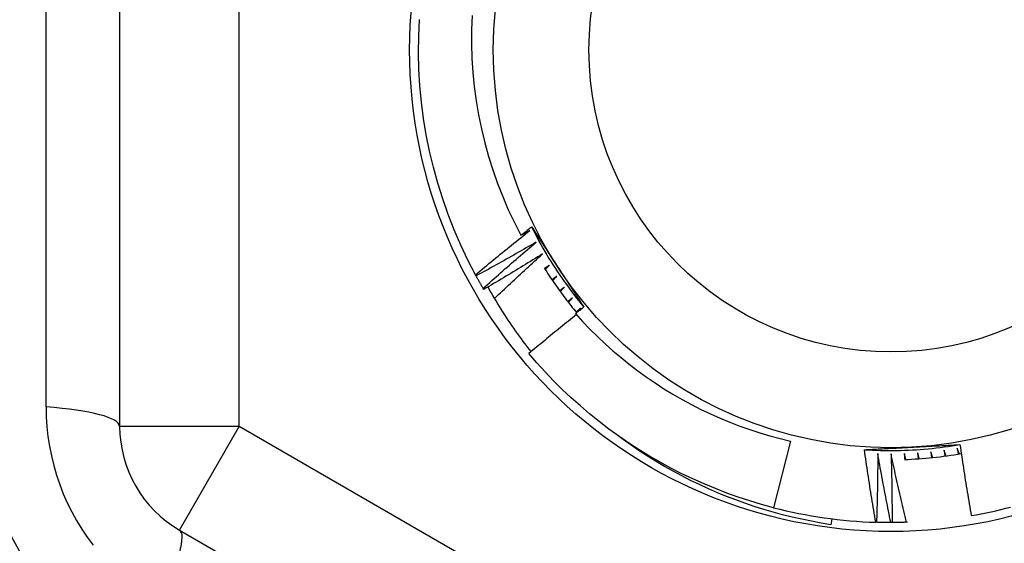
# Model space of a CAD drawing. Header units: inches. Extents: x 32 to 80, y 15.9 to 42.2.
# Tile 53 of 59: x 73.874 to 74.198, y 38.405 to 38.577. Entities that reach past the tile are written whole.
import ezdxf

# ---------------------------------------------------------------- set-up
doc = ezdxf.new("R2010")
doc.units = ezdxf.units.IN
doc.header["$MEASUREMENT"] = 0
doc.layers.add('Visible Edges(ANSI)', color=7, linetype='Continuous', lineweight=25)
doc.layers.add('Visible Tangent Edges(ANSI)', color=7, linetype='Continuous', lineweight=25)

msp = doc.modelspace()

# ---------------------------------------------------------------- linework, layer by layer
at = {"layer": 'Visible Edges(ANSI)'}
for p, q in [((73.90694786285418, 38.69126040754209), (73.90694786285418, 38.44349985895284)), ((74.02430994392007, 38.49300801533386), (74.02411260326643, 38.4933715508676)), ((74.02683177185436, 38.48855317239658), (74.02662258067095, 38.48891001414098)), ((74.05779407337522, 38.48119012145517), (74.05873427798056, 38.48237429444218)), ((74.12783555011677, 38.43866153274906), (74.12221065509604, 38.41675400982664)), ((74.14139408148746, 38.41309457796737), (74.14114983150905, 38.41116112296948)), ((74.15615265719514, 38.41194033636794), (74.15591787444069, 38.41194766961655)), ((74.16127126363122, 38.411868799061), (74.16085762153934, 38.41186832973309)), ((74.16630240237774, 38.41196271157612), (74.1659760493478, 38.4119516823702)), ((73.92663290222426, 38.40940437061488), (74.14119983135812, 38.28552409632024))]:
    msp.add_line(p, q, dxfattribs=at)
at = {"layer": 'Visible Edges(ANSI)', "flags": 128}
for points in [[(74.02411260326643, 38.4933715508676), (74.02160689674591, 38.49820231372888), (74.01927175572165, 38.50311779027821), (74.01711001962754, 38.50811196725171), (74.01512435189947, 38.51317871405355), (74.01331716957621, 38.5183118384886), (74.01169070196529, 38.52350504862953), (74.01024693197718, 38.52875198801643), (74.00898761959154, 38.53404622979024), (74.00791432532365, 38.53938128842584), (74.0070283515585, 38.544750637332), (74.00633077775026, 38.55014769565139), (74.00582247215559, 38.55556585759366), (74.00550405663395, 38.56099848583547), (74.00537590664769, 38.56643892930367), (74.00543818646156, 38.57188052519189), (74.00569083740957, 38.5773166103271)], [(74.02296533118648, 38.5786713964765), (74.02279463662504, 38.57399297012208), (74.0227825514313, 38.56930983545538), (74.02292945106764, 38.56462600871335), (74.02323576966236, 38.55994550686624), (74.02370187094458, 38.55527234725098), (74.02432777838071, 38.55061330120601), (74.02511149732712, 38.54598404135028), (74.02605167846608, 38.5413898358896), (74.02714716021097, 38.53683463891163), (74.02839675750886, 38.53232239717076), (74.02979929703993, 38.52785706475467), (74.03135359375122, 38.52344259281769), (74.03305846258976, 38.51908293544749), (74.03491273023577, 38.51478204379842), (74.03691521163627, 38.51054386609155), (74.03906474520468, 38.50637235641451)], [(74.02411260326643, 38.4933715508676), (74.02484953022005, 38.49398952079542), (74.02558724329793, 38.49460659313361), (74.02632576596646, 38.49522275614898), (74.02706508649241, 38.49583802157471), (74.02780520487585, 38.49645237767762), (74.02854612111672, 38.4970658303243), (74.02928782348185, 38.49767837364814), (74.03003033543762, 38.49829000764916), (74.03077363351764, 38.49890073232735), (74.03151772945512, 38.49951054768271), (74.03226262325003, 38.50011945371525), (74.0330083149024, 38.50072744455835), (74.03375479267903, 38.50133452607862), (74.03450208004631, 38.50194071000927), (74.03525016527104, 38.50254598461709), (74.0359990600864, 38.50315035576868), (74.03674876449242, 38.50375381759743), (74.0374992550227, 38.50435637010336), (74.0382505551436, 38.50495801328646), (74.03900265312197, 38.50555874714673), (74.0397555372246, 38.50615856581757), (74.04050923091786, 38.50675747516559), (74.04126371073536, 38.50735546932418), (74.04201898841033, 38.50795254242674)], [(74.03906474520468, 38.50637235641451), (74.03921139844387, 38.50648836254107), (74.03935807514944, 38.50660432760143), (74.03950478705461, 38.5067202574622), (74.03965153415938, 38.50683615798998), (74.03979830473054, 38.50695201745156), (74.0399450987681, 38.50706784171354), (74.04009192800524, 38.50718362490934), (74.04023878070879, 38.50729937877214), (74.04038566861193, 38.50741509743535), (74.04053257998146, 38.50753078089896), (74.04067952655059, 38.50764642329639), (74.0408264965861, 38.50776203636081), (74.04097350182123, 38.50787760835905), (74.04112053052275, 38.50799314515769), (74.04126758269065, 38.50810865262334), (74.04141467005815, 38.50822411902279), (74.04156179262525, 38.50833955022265), (74.04170893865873, 38.50845494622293), (74.04185610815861, 38.5085703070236), (74.0420033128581, 38.50868562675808), (74.04215054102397, 38.50880091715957), (74.04229780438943, 38.50891617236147), (74.0424450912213, 38.50903138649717), (74.04259241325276, 38.50914657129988)], [(74.04201898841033, 38.50795254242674), (74.0418960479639, 38.50788643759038), (74.04177308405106, 38.50782035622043), (74.04165012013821, 38.50775429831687), (74.04152713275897, 38.5076882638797), (74.04140413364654, 38.50762225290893), (74.0412811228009, 38.50755625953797), (74.04115810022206, 38.50749029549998), (74.04103506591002, 38.5074243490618), (74.0409120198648, 38.50735843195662), (74.04078896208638, 38.50729253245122), (74.04066588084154, 38.50722665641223), (74.04054279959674, 38.50716080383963), (74.04041969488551, 38.50709497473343), (74.0402965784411, 38.50702916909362), (74.04017346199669, 38.50696338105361), (74.04005032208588, 38.50689762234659), (74.03992717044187, 38.50683188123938), (74.03980400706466, 38.50676616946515), (74.03968082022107, 38.50670047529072), (74.03955763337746, 38.50663480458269), (74.03943443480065, 38.50656916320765), (74.03931121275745, 38.50650353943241), (74.03918799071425, 38.50643793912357), (74.03906474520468, 38.50637235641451)], [(74.04259241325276, 38.50914657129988), (74.04294826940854, 38.50860149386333), (74.04330407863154, 38.50805631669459), (74.04365984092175, 38.50751102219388), (74.04401557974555, 38.5069656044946), (74.04437130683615, 38.50642005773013), (74.04472701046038, 38.5058743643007), (74.04508272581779, 38.50532853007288), (74.04543846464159, 38.50478254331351), (74.04579421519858, 38.50423639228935), (74.04615000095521, 38.50369007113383), (74.04650583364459, 38.50314356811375), (74.04686171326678, 38.5025968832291), (74.04721766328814, 38.50205000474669), (74.04757368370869, 38.50150292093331), (74.04792978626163, 38.50095563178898), (74.04828598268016, 38.50040812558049), (74.04864229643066, 38.49986039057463), (74.04899871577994, 38.49931242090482), (74.04935526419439, 38.49876421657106), (74.049711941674, 38.49821575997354), (74.05006877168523, 38.49766705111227), (74.050425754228, 38.49711807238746), (74.05078291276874, 38.49656882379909), (74.05114023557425, 38.49601929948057)], [(74.04259513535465, 38.5091480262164), (74.04318288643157, 38.50797120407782), (74.04378242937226, 38.50680032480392), (74.04439365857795, 38.50563549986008), (74.04501652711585, 38.50447682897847), (74.04565092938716, 38.50332442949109), (74.04629679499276, 38.50217839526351), (74.04695405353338, 38.50103883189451), (74.04762262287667, 38.49990585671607), (74.04830242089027, 38.49877956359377), (74.04899336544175, 38.49766006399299), (74.04969537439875, 38.49654746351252), (74.05040838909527, 38.49544186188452), (74.05113231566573, 38.49434337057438), (74.05186708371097, 38.49325208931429), (74.05261261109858, 38.49216813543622), (74.05336880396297, 38.49109160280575), (74.05413561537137, 38.49002260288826), (74.05491293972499, 38.48896123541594), (74.05570070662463, 38.48790761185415), (74.05649884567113, 38.48686183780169), (74.05730726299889, 38.48582401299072), (74.05812588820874, 38.48479424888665), (74.05895465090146, 38.48377265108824), (74.05979345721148, 38.48275931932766)], [(74.04403935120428, 38.50407246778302), (74.04322433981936, 38.50359963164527), (74.04240871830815, 38.50312781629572), (74.04159247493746, 38.50265702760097), (74.0407756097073, 38.50218725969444), (74.03995813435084, 38.50171852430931), (74.0391400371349, 38.50125080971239), (74.03832132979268, 38.50078412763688), (74.03750200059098, 38.50031847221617), (74.03668206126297, 38.49985383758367), (74.0358615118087, 38.49939024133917), (74.03504035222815, 38.49892766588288), (74.0342185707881, 38.498466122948), (74.03339619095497, 38.49800560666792), (74.03257320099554, 38.49754612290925), (74.03174960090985, 38.49708766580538), (74.03092539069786, 38.49663024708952), (74.0301005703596, 38.49617384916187), (74.02927515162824, 38.49571848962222), (74.0284491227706, 38.49526416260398), (74.02762249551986, 38.49481086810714), (74.02679525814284, 38.49435860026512), (74.02596742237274, 38.49390737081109), (74.02513897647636, 38.49345717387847), (74.02430994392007, 38.49300801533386)], [(74.02662258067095, 38.48891001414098), (74.0273387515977, 38.4895518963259), (74.02805575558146, 38.49019291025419), (74.02877359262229, 38.49083305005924), (74.02949226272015, 38.49147231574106), (74.03021176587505, 38.49211070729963), (74.03093210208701, 38.49274822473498), (74.03165327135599, 38.49338486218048), (74.03237526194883, 38.49402061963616), (74.03309808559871, 38.49465550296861), (74.03382174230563, 38.49528950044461), (74.0345462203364, 38.49592261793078), (74.035271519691, 38.49655485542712), (74.03599765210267, 38.49718620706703), (74.03672460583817, 38.4978166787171), (74.03745238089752, 38.49844625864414), (74.03818098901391, 38.49907495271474), (74.03891041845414, 38.49970276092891), (74.03964065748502, 38.50032968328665), (74.04037172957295, 38.50095570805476), (74.04110361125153, 38.50158084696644), (74.04183632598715, 38.50220509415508), (74.04256985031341, 38.5028284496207), (74.04330419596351, 38.50345090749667), (74.04403935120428, 38.50407246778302)], [(74.04618632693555, 38.50026099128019), (74.04538731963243, 38.49976158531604), (74.04458766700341, 38.4992631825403), (74.04378735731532, 38.49876578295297), (74.04298640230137, 38.49826938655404), (74.04218479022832, 38.49777399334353), (74.0413825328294, 38.49727960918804), (74.0405796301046, 38.49678623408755), (74.03977607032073, 38.49629386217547), (74.03897186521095, 38.4958024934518), (74.03816702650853, 38.49531213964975), (74.03736153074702, 38.4948227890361), (74.03655538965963, 38.49433444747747), (74.03574861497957, 38.49384711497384), (74.03494118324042, 38.49336079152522), (74.0341331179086, 38.49287547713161), (74.03332440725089, 38.49239117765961), (74.0325150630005, 38.49190788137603), (74.03170507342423, 38.49142560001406), (74.03089445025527, 38.49094433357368), (74.03008319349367, 38.49046407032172), (74.02927129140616, 38.48998482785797), (74.02845875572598, 38.48950659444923), (74.02764557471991, 38.48902937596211), (74.02683177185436, 38.48855317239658)], [(74.0303979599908, 38.48560497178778), (74.03104723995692, 38.48622417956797), (74.0316972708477, 38.4868426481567), (74.03234805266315, 38.48746037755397), (74.03299957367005, 38.48807737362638), (74.0336518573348, 38.48869362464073), (74.03430488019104, 38.48930914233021), (74.03495864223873, 38.48992392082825), (74.03561315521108, 38.49053795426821), (74.03626841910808, 38.49115124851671), (74.03692442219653, 38.49176379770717), (74.03758116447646, 38.49237560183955), (74.03823865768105, 38.49298666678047), (74.03889689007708, 38.49359698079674), (74.03955587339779, 38.49420654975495), (74.04021558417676, 38.49481537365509), (74.04087604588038, 38.49542344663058), (74.04153724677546, 38.49603076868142), (74.042199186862, 38.49663734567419), (74.04286186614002, 38.4972431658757), (74.04352528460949, 38.49784824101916), (74.04418943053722, 38.49845255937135), (74.0448543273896, 38.49905612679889), (74.04551996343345, 38.49965893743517), (74.04618632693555, 38.50026099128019)], [(74.0467378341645, 38.49559601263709), (74.047143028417, 38.49495569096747), (74.04755182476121, 38.49431766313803), (74.04796418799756, 38.49368193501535), (74.04838011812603, 38.49304853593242), (74.04879960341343, 38.49241748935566), (74.04922263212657, 38.49178880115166), (74.04964918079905, 38.49116250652), (74.05007924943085, 38.49053861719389), (74.05051280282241, 38.48991715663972), (74.0509498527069, 38.48929813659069), (74.05139037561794, 38.4886815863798), (74.05183435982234, 38.48806752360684), (74.05228178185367, 38.487455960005), (74.05273262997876, 38.4868469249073), (74.05318689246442, 38.48624043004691), (74.05364455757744, 38.48563649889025), (74.05410561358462, 38.48503514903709), (74.05457004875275, 38.48443640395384), (74.05503782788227, 38.48384026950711), (74.05550895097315, 38.48324678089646), (74.0559834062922, 38.48265594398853), (74.05646117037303, 38.4820677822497), (74.05694224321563, 38.48148231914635), (74.05742658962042, 38.48089956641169)], [(74.04845758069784, 38.49652224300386), (74.04839018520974, 38.4964769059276), (74.04832277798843, 38.49643157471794), (74.04825535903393, 38.49638625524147), (74.04818794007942, 38.49634093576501), (74.04812052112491, 38.49629562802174), (74.04805309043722, 38.49625032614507), (74.04798565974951, 38.4962050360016), (74.04791821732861, 38.49615974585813), (74.04785077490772, 38.49611446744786), (74.04778333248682, 38.49606919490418), (74.04771587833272, 38.4960239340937), (74.0476484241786, 38.49597867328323), (74.04758095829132, 38.49593342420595), (74.04751349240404, 38.49588818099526), (74.04744601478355, 38.49584294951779), (74.04737853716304, 38.4957977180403), (74.04731104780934, 38.49575249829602), (74.04724355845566, 38.49570728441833), (74.04717606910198, 38.49566208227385), (74.04710856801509, 38.49561688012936), (74.0470410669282, 38.49557168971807), (74.0469735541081, 38.49552650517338), (74.04690604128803, 38.49548132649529), (74.04683851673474, 38.4954361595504)], [(74.04702648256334, 38.49513905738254), (74.04708604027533, 38.49519676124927), (74.04714559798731, 38.49525445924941), (74.0472051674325, 38.49531215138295), (74.04726473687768, 38.49536983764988), (74.04732431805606, 38.49542751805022), (74.04738391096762, 38.49548519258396), (74.04744350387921, 38.4955428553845), (74.04750309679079, 38.49560051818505), (74.04756270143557, 38.49565817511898), (74.04762231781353, 38.49571582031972), (74.04768193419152, 38.49577346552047), (74.04774156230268, 38.49583109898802), (74.04780120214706, 38.49588873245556), (74.04786083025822, 38.49594635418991), (74.04792048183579, 38.49600397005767), (74.04798013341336, 38.49606158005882), (74.04803979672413, 38.49611918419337), (74.04809946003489, 38.49617678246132), (74.04815912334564, 38.49623437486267), (74.0482188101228, 38.49629196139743), (74.04827848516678, 38.49634954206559), (74.04833818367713, 38.49640711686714), (74.04839788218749, 38.4964646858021), (74.04845758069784, 38.49652224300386)], [(74.05114023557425, 38.49601929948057), (74.05150127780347, 38.49546407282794), (74.0518621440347, 38.49490910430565), (74.05222285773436, 38.49435439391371), (74.05258344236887, 38.49379992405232), (74.0529438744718, 38.49324570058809), (74.05330418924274, 38.49269170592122), (74.0536643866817, 38.49213794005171), (74.0540244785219, 38.49158439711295), (74.0543844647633, 38.49103107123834), (74.05474436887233, 38.49047795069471), (74.05510419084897, 38.48992503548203), (74.05546394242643, 38.48937231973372), (74.05582362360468, 38.48881978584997), (74.05618325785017, 38.48826744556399), (74.05654284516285, 38.48771527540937), (74.05690240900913, 38.48716328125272), (74.05726193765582, 38.48661145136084), (74.05762145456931, 38.48605977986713), (74.05798095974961, 38.485508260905), (74.05834046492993, 38.48495689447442), (74.05869998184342, 38.48440566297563), (74.0590595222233, 38.48385456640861), (74.0594190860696, 38.48330359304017), (74.05977869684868, 38.4827527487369)], [(74.02662258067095, 38.48891001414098), (74.02652375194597, 38.48907935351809), (74.02642513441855, 38.48924882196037), (74.02632672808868, 38.48941841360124), (74.02622854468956, 38.48958812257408), (74.02613057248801, 38.4897579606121), (74.02603281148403, 38.48992792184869), (74.02593526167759, 38.49009800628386), (74.02583793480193, 38.49026821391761), (74.02574081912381, 38.49043854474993), (74.02564391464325, 38.49060899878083), (74.02554723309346, 38.49077957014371), (74.02545076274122, 38.49095026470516), (74.02535450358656, 38.4911210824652), (74.02525846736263, 38.49129202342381), (74.02516264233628, 38.4914630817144), (74.0250670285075, 38.49163426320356), (74.02497163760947, 38.49180556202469), (74.02487645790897, 38.49197698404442), (74.02478150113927, 38.49214852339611), (74.0246867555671, 38.49232018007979), (74.0245922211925, 38.49249195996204), (74.02449790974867, 38.49266386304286), (74.0244038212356, 38.49283587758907), (74.02430994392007, 38.49300801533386)], [(74.05085066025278, 38.49286027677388), (74.05078479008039, 38.49281274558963), (74.0507189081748, 38.49276522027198), (74.0506530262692, 38.49271770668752), (74.05058713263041, 38.49267019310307), (74.05052123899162, 38.49262269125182), (74.05045534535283, 38.49257519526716), (74.05038943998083, 38.49252770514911), (74.05032352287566, 38.49248022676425), (74.05025760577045, 38.49243274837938), (74.05019168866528, 38.49238528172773), (74.0501257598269, 38.49233782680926), (74.05005983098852, 38.49229037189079), (74.04999389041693, 38.49224292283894), (74.04992794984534, 38.49219548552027), (74.04986199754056, 38.4921480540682), (74.04979604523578, 38.49210062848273), (74.049730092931, 38.49205321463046), (74.04966412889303, 38.49200580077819), (74.04959815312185, 38.49195839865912), (74.04953217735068, 38.49191100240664), (74.0494662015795, 38.49186361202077), (74.04940021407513, 38.49181623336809), (74.04933422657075, 38.49176886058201), (74.04926822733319, 38.49172149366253)], [(74.04946586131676, 38.49143073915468), (74.04952348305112, 38.49149037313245), (74.04958111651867, 38.49155000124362), (74.04963874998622, 38.4916096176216), (74.04969639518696, 38.49166923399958), (74.0497540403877, 38.49172884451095), (74.04981169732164, 38.49178844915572), (74.04986936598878, 38.4918480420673), (74.04992703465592, 38.49190763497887), (74.04998471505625, 38.49196722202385), (74.0500423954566, 38.49202679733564), (74.05010008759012, 38.49208637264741), (74.05015777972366, 38.4921459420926), (74.05021548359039, 38.49220549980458), (74.05027319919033, 38.49226505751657), (74.05033091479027, 38.49232460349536), (74.05038863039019, 38.49238414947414), (74.05044636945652, 38.49244368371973), (74.05050409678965, 38.49250321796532), (74.05056184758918, 38.49256274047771), (74.05061959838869, 38.4926222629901), (74.05067734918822, 38.49268177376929), (74.05073511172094, 38.49274127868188), (74.05079288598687, 38.49280078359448), (74.05085066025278, 38.49286027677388)], [(74.04247147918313, 38.4680876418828), (74.04180831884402, 38.46892644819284), (74.04115077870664, 38.46977006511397), (74.0404989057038, 38.470618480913), (74.03985269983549, 38.47147167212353), (74.0392122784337, 38.47232953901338), (74.03857797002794, 38.47319161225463), (74.03794985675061, 38.47405778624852), (74.03732796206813, 38.47492802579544), (74.03671228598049, 38.4758022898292), (74.03610287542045, 38.47668054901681), (74.03549973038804, 38.47756277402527), (74.03490286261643, 38.47844891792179), (74.03431229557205, 38.47933895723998), (74.03372806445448, 38.48023285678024), (74.0331501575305, 38.48113057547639), (74.03257860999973, 38.48203208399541), (74.03201344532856, 38.48293734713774), (74.031454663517, 38.48384633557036), (74.03090228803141, 38.48475900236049), (74.03035635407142, 38.48567532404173), (74.02981684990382, 38.48659526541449), (74.0292838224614, 38.48751878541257), (74.02875726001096, 38.48844586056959), (74.02823720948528, 38.48937644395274)], [(74.05336297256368, 38.48927905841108), (74.05329869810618, 38.48922938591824), (74.05323442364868, 38.48917971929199), (74.05317013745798, 38.48913005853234), (74.05310585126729, 38.48908040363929), (74.0530415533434, 38.48903076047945), (74.0529772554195, 38.48898111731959), (74.05291294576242, 38.48893148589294), (74.05284863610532, 38.48888186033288), (74.05278431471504, 38.48883224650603), (74.05271999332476, 38.48878263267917), (74.05265566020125, 38.48873303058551), (74.05259132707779, 38.48868343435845), (74.0525269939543, 38.48863384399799), (74.05246263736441, 38.48858425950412), (74.05239829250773, 38.48853468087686), (74.05233393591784, 38.4884851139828), (74.05226956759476, 38.48843554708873), (74.0522051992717, 38.48838599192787), (74.05214083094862, 38.4883364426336), (74.05207645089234, 38.48828690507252), (74.05201207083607, 38.48823736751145), (74.05194767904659, 38.48818784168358), (74.05188327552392, 38.48813832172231), (74.05181888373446, 38.48808880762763)], [(74.05202597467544, 38.48780471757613), (74.05208160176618, 38.48786621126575), (74.05213724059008, 38.48792770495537), (74.05219287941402, 38.48798919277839), (74.05224852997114, 38.48805066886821), (74.05230419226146, 38.48811214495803), (74.05235985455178, 38.48817361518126), (74.0524155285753, 38.48823507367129), (74.05247120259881, 38.48829653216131), (74.05252688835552, 38.48835798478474), (74.05258257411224, 38.48841943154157), (74.05263827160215, 38.4884808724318), (74.05269398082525, 38.48854230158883), (74.05274969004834, 38.48860373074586), (74.05280541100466, 38.48866515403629), (74.05286113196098, 38.48872657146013), (74.05291686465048, 38.48878798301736), (74.05297260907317, 38.488849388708), (74.05302835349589, 38.48891078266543), (74.05308410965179, 38.48897217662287), (74.05313986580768, 38.48903356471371), (74.05319563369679, 38.48909494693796), (74.05325141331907, 38.4891563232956), (74.05330719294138, 38.48921769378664), (74.05336297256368, 38.48927905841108)], [(74.05599179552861, 38.48578246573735), (74.0559291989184, 38.48573070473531), (74.055866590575, 38.48567894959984), (74.05580397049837, 38.48562720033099), (74.05574135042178, 38.48557545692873), (74.05567871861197, 38.48552372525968), (74.05561608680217, 38.48547199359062), (74.05555345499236, 38.48542027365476), (74.05549081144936, 38.48536855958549), (74.05542815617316, 38.48531685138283), (74.05536550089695, 38.48526514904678), (74.05530283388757, 38.48521345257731), (74.05524016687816, 38.48516176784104), (74.05517749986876, 38.48511008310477), (74.05511482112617, 38.48505841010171), (74.05505213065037, 38.48500674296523), (74.05498944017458, 38.48495508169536), (74.05492674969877, 38.48490342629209), (74.05486404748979, 38.48485178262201), (74.0548013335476, 38.48480013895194), (74.05473861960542, 38.48474850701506), (74.05467590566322, 38.48469688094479), (74.05461317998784, 38.48464526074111), (74.05455045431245, 38.48459364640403), (74.05448771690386, 38.48454203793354)], [(74.05470405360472, 38.48426491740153), (74.05475762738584, 38.48432821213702), (74.05481120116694, 38.4843915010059), (74.05486479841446, 38.48445478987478), (74.05491839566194, 38.48451806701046), (74.05497199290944, 38.48458133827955), (74.05502560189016, 38.48464460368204), (74.05507922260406, 38.48470786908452), (74.05513284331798, 38.48477112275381), (74.05518647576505, 38.4848343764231), (74.05524011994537, 38.48489761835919), (74.05529376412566, 38.48496086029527), (74.05534740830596, 38.48502409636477), (74.05540107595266, 38.48508732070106), (74.05545474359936, 38.48515054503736), (74.05550841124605, 38.48521376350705), (74.05556209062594, 38.48527697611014), (74.05561578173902, 38.48534018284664), (74.05566948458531, 38.48540338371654), (74.0557231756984, 38.48546657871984), (74.05577689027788, 38.48552976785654), (74.05583060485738, 38.48559295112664), (74.05588433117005, 38.48565612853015), (74.05593805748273, 38.48571930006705), (74.05599179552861, 38.48578246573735)], [(74.05977869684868, 38.4827527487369), (74.0596643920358, 38.48266305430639), (74.05955012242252, 38.48257333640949), (74.05943585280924, 38.48248359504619), (74.05932161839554, 38.48239383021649), (74.05920738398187, 38.482304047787), (74.05909318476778, 38.48221424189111), (74.05897899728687, 38.48212441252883), (74.05886482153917, 38.48203455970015), (74.05875066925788, 38.48194468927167), (74.05863652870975, 38.48185479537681), (74.05852241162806, 38.48176487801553), (74.05840831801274, 38.48167493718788), (74.05829423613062, 38.48158497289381), (74.0581801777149, 38.48149499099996), (74.05806613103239, 38.48140498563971), (74.05795210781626, 38.48131495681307), (74.05783809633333, 38.48122490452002), (74.05772410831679, 38.48113482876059), (74.05761013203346, 38.48104473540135), (74.05749617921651, 38.48095461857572), (74.05738223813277, 38.4808644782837), (74.0572683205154, 38.48077431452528), (74.05715441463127, 38.48068413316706), (74.05704053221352, 38.48059392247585)], [(74.05873427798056, 38.48237429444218), (74.05867341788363, 38.4823205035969), (74.05861254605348, 38.48226671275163), (74.05855166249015, 38.48221293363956), (74.05849077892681, 38.48215915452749), (74.05842988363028, 38.48210538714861), (74.05836898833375, 38.48205162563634), (74.05830809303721, 38.48199786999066), (74.05824718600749, 38.48194412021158), (74.05818626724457, 38.4818903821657), (74.05812534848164, 38.48183664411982), (74.0580644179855, 38.48178291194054), (74.05800348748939, 38.48172919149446), (74.05794255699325, 38.48167547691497), (74.05788160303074, 38.48162176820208), (74.05782066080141, 38.4815680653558), (74.0577597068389, 38.48151436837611), (74.05769874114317, 38.48146067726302), (74.05763777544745, 38.48140699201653), (74.05757679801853, 38.48135331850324), (74.05751582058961, 38.48129965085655), (74.0574548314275, 38.48124598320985), (74.05739384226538, 38.48119232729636), (74.05733284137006, 38.48113867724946), (74.05727184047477, 38.48108503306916)], [(74.05733451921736, 38.48026324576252), (74.05667734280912, 38.47973834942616), (74.05602074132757, 38.47921269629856), (74.0553647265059, 38.47868628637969), (74.05470929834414, 38.47815911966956), (74.05405443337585, 38.47763119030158), (74.05340016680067, 38.47710251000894), (74.05274647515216, 38.47657307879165), (74.05209335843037, 38.47604288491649), (74.05144084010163, 38.47551194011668), (74.05078889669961, 38.4749802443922), (74.05013753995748, 38.47444778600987), (74.04948676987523, 38.47391458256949), (74.04883657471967, 38.47338062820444), (74.04818698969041, 38.47284592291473), (74.04753797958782, 38.47231047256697), (74.04688955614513, 38.47177426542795), (74.04624173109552, 38.47123731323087), (74.04559449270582, 38.47069961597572), (74.044947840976, 38.47016116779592), (74.04430178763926, 38.46962196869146), (74.04365632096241, 38.46908202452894), (74.04301145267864, 38.46854134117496), (74.04236717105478, 38.46799990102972), (74.04172348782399, 38.46745772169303)], [(74.05704053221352, 38.48059392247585), (74.05937792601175, 38.47802337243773), (74.06178109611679, 38.47551323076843), (74.06424896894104, 38.47306485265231), (74.0667804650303, 38.4706795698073), (74.06937449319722, 38.46835873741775), (74.07202998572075, 38.46610369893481), (74.07474585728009, 38.46391578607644), (74.07751901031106, 38.46179787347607), (74.08034461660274, 38.45975372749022), (74.08322113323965, 38.45778439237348), (74.08614709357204, 38.45589085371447), (74.0891210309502, 38.4540740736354), (74.09214147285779, 38.45233506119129), (74.09520695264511, 38.45067477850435), (74.09831600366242, 38.4490942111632), (74.10146679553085, 38.44759452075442), (74.10465440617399, 38.44617812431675), (74.10787635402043, 38.44484608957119), (74.11113096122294, 38.44359905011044), (74.1144165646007, 38.44243766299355), (74.11773149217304, 38.44136256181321), (74.12107408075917, 38.44037441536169), (74.12444265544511, 38.43947385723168), (74.12783555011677, 38.43866153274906)], [(74.12221065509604, 38.41675400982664), (74.11832246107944, 38.41780618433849), (74.11446282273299, 38.41895871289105), (74.11063433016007, 38.42021082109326), (74.10683954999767, 38.42156166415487), (74.10308103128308, 38.42301033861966), (74.09936129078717, 38.42455585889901), (74.09568282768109, 38.42619721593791), (74.09204810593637, 38.42793328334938), (74.08845957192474, 38.42976291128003), (74.08491962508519, 38.43168486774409), (74.08143064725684, 38.43369786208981), (74.07799497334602, 38.43580054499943), (74.07461490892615, 38.43799150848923), (74.07129272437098, 38.4402692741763), (74.06803064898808, 38.44263231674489), (74.06483087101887, 38.44507906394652), (74.0616955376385, 38.44760784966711), (74.05862674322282, 38.45021700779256), (74.0556265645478, 38.45290475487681), (74.05269699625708, 38.45566931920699), (74.04984000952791, 38.45850882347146), (74.0470575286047, 38.46142136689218), (74.0443514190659, 38.46440500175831), (74.04172348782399, 38.46745772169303)], [(74.14114983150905, 38.41116112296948), (74.13793778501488, 38.41168234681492), (74.13474010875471, 38.41226932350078), (74.1315577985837, 38.41292172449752), (74.1283918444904, 38.413639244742), (74.12524324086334, 38.41442154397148), (74.12211298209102, 38.41526831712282), (74.11900205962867, 38.41617922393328), (74.11591146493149, 38.41715394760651), (74.11284219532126, 38.4181921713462), (74.10979524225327, 38.41929356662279), (74.10677160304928, 38.42045781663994), (74.10377225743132, 38.42168459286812), (74.10079821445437, 38.42297356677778), (74.09785045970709, 38.42432442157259), (74.09492998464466, 38.4257368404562), (74.0920377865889, 38.4272104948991), (74.08917485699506, 38.4287450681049), (74.08634218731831, 38.43034021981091), (74.08354088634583, 38.43199557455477), (74.08077567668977, 38.43370845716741), (74.0780492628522, 38.43547707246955), (74.07536244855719, 38.43730076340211), (74.07271605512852, 38.43917881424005), (74.07011088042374, 38.44111055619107)], [(74.15217038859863, 38.43581908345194), (74.15282036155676, 38.43585471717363), (74.15347040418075, 38.43589026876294), (74.15412052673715, 38.43592572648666), (74.1547707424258, 38.4359610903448), (74.15542106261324, 38.43599638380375), (74.15607149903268, 38.43603159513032), (74.15672206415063, 38.43606673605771), (74.15737276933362, 38.43610181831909), (74.15802362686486, 38.4361368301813), (74.15867464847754, 38.43617178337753), (74.15932584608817, 38.43620668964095), (74.15997723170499, 38.43624156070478), (74.16062881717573, 38.43627637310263), (74.1612806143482, 38.43631116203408), (74.16193263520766, 38.43634590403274), (74.16258489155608, 38.43638063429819), (74.16323739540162, 38.43641534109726), (74.16389015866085, 38.43645002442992), (74.1645431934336, 38.43648469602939), (74.16519651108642, 38.43651936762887), (74.1658501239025, 38.43655403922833), (74.16650404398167, 38.4365887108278), (74.16715828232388, 38.43662338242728), (74.16781285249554, 38.43665807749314)], [(74.15217048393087, 38.43582215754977), (74.15348352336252, 38.43574275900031), (74.1547973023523, 38.43567653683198), (74.15611169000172, 38.43562346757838), (74.15742655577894, 38.43558355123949), (74.15874176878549, 38.43555676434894), (74.16005719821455, 38.43554308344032), (74.16137271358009, 38.43554250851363), (74.1626881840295, 38.43555500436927), (74.16400347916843, 38.43558058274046), (74.16531846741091, 38.43561920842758), (74.16663301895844, 38.43567086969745), (74.16794700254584, 38.43573555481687), (74.16926028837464, 38.43581325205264), (74.17057274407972, 38.43590393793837), (74.17188424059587, 38.43600760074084), (74.1731946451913, 38.43612422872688), (74.17450382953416, 38.43625379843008), (74.17581166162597, 38.43639629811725), (74.1771180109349, 38.43655171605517), (74.17842274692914, 38.43672002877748), (74.17972573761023, 38.43690123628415), (74.18102685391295, 38.43709530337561), (74.1823259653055, 38.43730223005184), (74.18362293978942, 38.43752199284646)], [(74.16781285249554, 38.43665807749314), (74.16847420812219, 38.43669312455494), (74.16913525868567, 38.43672817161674), (74.16979601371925, 38.43676320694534), (74.17045648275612, 38.43679823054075), (74.17111667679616, 38.43683327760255), (74.17177660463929, 38.43686831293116), (74.17243627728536, 38.43690337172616), (74.17309570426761, 38.43693845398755), (74.17375489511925, 38.43697354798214), (74.17441386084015, 38.43700866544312), (74.17507261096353, 38.4370438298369), (74.17573115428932, 38.43707901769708), (74.1763895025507, 38.43711425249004), (74.17704766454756, 38.43714953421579), (74.17770565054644, 38.43718486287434), (74.17836346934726, 38.43722025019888), (74.17902113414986, 38.43725569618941), (74.17967865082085, 38.43729121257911), (74.18033603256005, 38.43732679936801), (74.18099328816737, 38.43736245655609), (74.18165042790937, 38.43739818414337), (74.18230746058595, 38.43743400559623), (74.18296439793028, 38.43746992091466), (74.18362124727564, 38.43750591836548)], [(74.18270789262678, 38.43629049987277), (74.18272361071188, 38.43621080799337), (74.18273931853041, 38.43613110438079), (74.18275501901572, 38.43605141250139), (74.1827707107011, 38.4359717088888), (74.1827863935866, 38.43589200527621), (74.1828020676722, 38.43581230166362), (74.1828177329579, 38.43573258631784), (74.1828333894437, 38.43565288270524), (74.1828490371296, 38.43557316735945), (74.18286467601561, 38.43549345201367), (74.18288030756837, 38.43541373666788), (74.18289592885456, 38.43533402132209), (74.18291154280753, 38.4352543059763), (74.18292714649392, 38.43517457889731), (74.1829427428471, 38.43509486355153), (74.18295832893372, 38.43501513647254), (74.18297390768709, 38.43493540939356), (74.18298947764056, 38.43485568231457), (74.18300503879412, 38.43477595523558), (74.1830205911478, 38.4346962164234), (74.18303613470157, 38.43461648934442), (74.18305166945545, 38.43453675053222), (74.18306719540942, 38.43445701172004), (74.1830827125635, 38.43437727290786)], [(74.18342940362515, 38.43443559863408), (74.18339924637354, 38.43451283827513), (74.18336909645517, 38.43459008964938), (74.1833389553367, 38.43466734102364), (74.18330882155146, 38.43474460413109), (74.18327869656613, 38.43482186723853), (74.1832485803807, 38.43489913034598), (74.18321847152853, 38.43497639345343), (74.18318837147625, 38.43505366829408), (74.18315828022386, 38.43513094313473), (74.18312819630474, 38.43520821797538), (74.1830981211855, 38.43528550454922), (74.18306805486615, 38.43536279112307), (74.18303799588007, 38.43544007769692), (74.18300794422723, 38.43551737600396), (74.18297790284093, 38.43559467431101), (74.18294786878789, 38.43567197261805), (74.1829178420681, 38.43574927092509), (74.1828878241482, 38.43582658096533), (74.1828578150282, 38.43590389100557), (74.1828278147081, 38.43598121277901), (74.18279782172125, 38.43605852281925), (74.1827678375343, 38.43613584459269), (74.18273786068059, 38.43621317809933), (74.18270789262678, 38.43629049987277)], [(74.18362124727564, 38.43750591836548), (74.18376116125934, 38.43652966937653), (74.18390237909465, 38.43555361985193), (74.18404489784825, 38.4345777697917), (74.18418871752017, 38.43360214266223), (74.18433383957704, 38.43262671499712), (74.18448026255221, 38.43165149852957), (74.18462798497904, 38.43067650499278), (74.18477700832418, 38.42970171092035), (74.18492733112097, 38.42872713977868), (74.18507895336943, 38.42775277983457), (74.18523187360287, 38.42677864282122), (74.18538609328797, 38.42580471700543), (74.18554161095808, 38.42483101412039), (74.18569842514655, 38.42385752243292), (74.1858565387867, 38.4228842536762), (74.18601594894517, 38.42191120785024), (74.1861766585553, 38.42093837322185), (74.18633866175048, 38.41996574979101), (74.18650196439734, 38.41899336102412), (74.18666656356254, 38.4180211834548), (74.1868324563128, 38.41704922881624), (74.18699964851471, 38.41607749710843), (74.18716813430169, 38.41510598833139), (74.18733791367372, 38.41413471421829)], [(74.15591787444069, 38.41194766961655), (74.15574665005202, 38.41293978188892), (74.15557673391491, 38.41393214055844), (74.155408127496, 38.41492471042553), (74.15524083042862, 38.41591750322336), (74.15507484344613, 38.41691051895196), (74.15491016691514, 38.41790375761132), (74.1547468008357, 38.41889720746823), (74.15458474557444, 38.41989089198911), (74.15442400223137, 38.42088478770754), (74.15426457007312, 38.42187889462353), (74.1541064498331, 38.42287322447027), (74.1539496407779, 38.42386777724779), (74.1537941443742, 38.42486254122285), (74.15363996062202, 38.42585752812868), (74.15348708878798, 38.42685272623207), (74.15333553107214, 38.42784813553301), (74.1531852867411, 38.42884376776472), (74.15303635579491, 38.42983961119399), (74.15288873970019, 38.43083566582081), (74.15274243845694, 38.43183193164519), (74.15259745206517, 38.43282840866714), (74.15245378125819, 38.43382508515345), (74.15231142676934, 38.43482198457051), (74.15217038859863, 38.43581908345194)], [(74.15655935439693, 38.43455684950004), (74.15655617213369, 38.43361461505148), (74.15655179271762, 38.43267235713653), (74.15654621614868, 38.43173009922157), (74.15653944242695, 38.43078781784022), (74.15653147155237, 38.42984551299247), (74.1565223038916, 38.42890320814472), (74.156511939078, 38.42796087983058), (74.15650037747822, 38.42701853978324), (74.15648761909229, 38.4260761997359), (74.1564736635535, 38.42513383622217), (74.1564585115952, 38.42419147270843), (74.15644216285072, 38.4232490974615), (74.15642461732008, 38.42230672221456), (74.15640587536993, 38.42136433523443), (74.15638593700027, 38.4204219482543), (74.15636480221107, 38.41947954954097), (74.15634247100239, 38.41853715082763), (74.1563189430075, 38.41759474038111), (74.15629421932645, 38.41665234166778), (74.15626829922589, 38.41570994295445), (74.15624118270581, 38.41476753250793), (74.15621287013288, 38.41382513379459), (74.1561833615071, 38.41288273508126), (74.15615265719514, 38.41194033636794)], [(74.16085762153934, 38.41186832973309), (74.16066498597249, 38.41281056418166), (74.16047352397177, 38.41375308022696), (74.16028323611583, 38.41469587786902), (74.16009412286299, 38.41563894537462), (74.15990618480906, 38.41658229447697), (74.15971942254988, 38.41752592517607), (74.15953383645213, 38.41846981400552), (74.15934942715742, 38.41941399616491), (74.1591661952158, 38.42035843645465), (74.15898414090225, 38.42130314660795), (74.15880326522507, 38.42224812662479), (74.15862356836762, 38.42319337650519), (74.15844505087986, 38.42413889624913), (74.15826771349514, 38.42508468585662), (74.1580915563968, 38.42603072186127), (74.15791658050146, 38.42697703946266), (74.15774278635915, 38.42792361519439), (74.15757017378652, 38.4288704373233), (74.15739874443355, 38.42981752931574), (74.15722849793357, 38.43076487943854), (74.15705943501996, 38.43171248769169), (74.15689155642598, 38.43266035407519), (74.15672486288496, 38.43360847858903), (74.15655935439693, 38.43455684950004)], [(74.16093335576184, 38.4344864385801), (74.16096118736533, 38.43354461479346), (74.16098782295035, 38.43260273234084), (74.1610132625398, 38.43166079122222), (74.1610375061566, 38.43071879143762), (74.16106055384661, 38.42977674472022), (74.16108240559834, 38.42883463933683), (74.16110306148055, 38.42789248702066), (74.16112252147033, 38.4269502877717), (74.16114078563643, 38.42600802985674), (74.16115785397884, 38.42506572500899), (74.16117372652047, 38.42412337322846), (74.16118840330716, 38.42318096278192), (74.16120188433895, 38.4222385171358), (74.16121416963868, 38.42129602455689), (74.16122525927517, 38.42035348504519), (74.16123515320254, 38.41941091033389), (74.16124385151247, 38.4184682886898), (74.16125135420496, 38.41752562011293), (74.16125766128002, 38.41658291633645), (74.16126277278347, 38.41564016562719), (74.16126668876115, 38.41469737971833), (74.16126940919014, 38.41375455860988), (74.1612709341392, 38.41281170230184), (74.16127126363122, 38.411868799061)], [(74.1659760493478, 38.4119516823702), (74.16575250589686, 38.41288706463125), (74.16553012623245, 38.41382277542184), (74.16530891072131, 38.41475879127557), (74.16508886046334, 38.41569513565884), (74.16486997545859, 38.41663178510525), (74.16465225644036, 38.417568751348), (74.164435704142, 38.4185060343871), (74.16422031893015, 38.41944362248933), (74.16400610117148, 38.42038152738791), (74.1637930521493, 38.42131972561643), (74.16358117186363, 38.42225825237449), (74.16337046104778, 38.42319707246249), (74.1631609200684, 38.42413619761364), (74.16295254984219, 38.42507563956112), (74.16274535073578, 38.42601537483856), (74.16253932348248, 38.42695541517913), (74.16233446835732, 38.42789574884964), (74.16213078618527, 38.42883638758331), (74.16192827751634, 38.42977731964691), (74.16172694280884, 38.43071855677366), (74.16152678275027, 38.43166008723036), (74.16132779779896, 38.432601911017), (74.1611299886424, 38.43354402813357), (74.16093335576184, 38.4344864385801)], [(74.16530730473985, 38.43456004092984), (74.16531242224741, 38.43447896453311), (74.16531753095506, 38.43439789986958), (74.1653226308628, 38.43431682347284), (74.165327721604, 38.43423575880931), (74.16533280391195, 38.43415468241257), (74.16533787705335, 38.43407360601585), (74.16534294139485, 38.43399252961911), (74.16534799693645, 38.43391145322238), (74.16535304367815, 38.43383037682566), (74.16535808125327, 38.43374930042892), (74.16536311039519, 38.43366822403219), (74.16536813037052, 38.43358714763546), (74.16537314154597, 38.43350607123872), (74.16537814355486, 38.43342499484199), (74.1653831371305, 38.43334390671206), (74.16538812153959, 38.43326283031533), (74.16539309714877, 38.4331817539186), (74.16539806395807, 38.43310066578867), (74.16540302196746, 38.43301958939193), (74.16540797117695, 38.43293850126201), (74.16541291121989, 38.43285741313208), (74.16541784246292, 38.43277632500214), (74.16542276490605, 38.43269524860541), (74.16542767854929, 38.43261416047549)], [(74.16577902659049, 38.43262645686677), (74.1657592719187, 38.43270699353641), (74.1657395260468, 38.43278753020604), (74.16571978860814, 38.43286807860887), (74.16570005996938, 38.4329486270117), (74.16568034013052, 38.43302917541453), (74.1656606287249, 38.43310972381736), (74.16564092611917, 38.43319027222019), (74.16562123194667, 38.43327083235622), (74.16560154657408, 38.43335138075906), (74.16558187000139, 38.43343194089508), (74.16556220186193, 38.43351250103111), (74.16554254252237, 38.43359307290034), (74.16552289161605, 38.43367363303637), (74.16550324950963, 38.4337542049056), (74.16548361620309, 38.43383477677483), (74.1654639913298, 38.43391534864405), (74.16544437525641, 38.43399593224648), (74.16542476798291, 38.4340765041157), (74.16540516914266, 38.43415708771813), (74.16538557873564, 38.43423767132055), (74.1653659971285, 38.43431826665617), (74.16534642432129, 38.4343988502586), (74.16532686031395, 38.43447944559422), (74.16530730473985, 38.43456004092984)], [(74.16967646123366, 38.43477755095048), (74.16968424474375, 38.43469669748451), (74.16969201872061, 38.43461584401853), (74.16969978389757, 38.43453497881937), (74.16970754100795, 38.43445411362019), (74.16971528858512, 38.43437326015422), (74.1697230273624, 38.43429239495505), (74.16973075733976, 38.43421152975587), (74.16973847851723, 38.4341306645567), (74.16974619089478, 38.43404979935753), (74.16975389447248, 38.43396893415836), (74.16976158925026, 38.43388806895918), (74.16976927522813, 38.43380719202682), (74.16977695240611, 38.43372632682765), (74.16978462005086, 38.43364544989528), (74.16979227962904, 38.43356458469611), (74.16979992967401, 38.43348370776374), (74.1698075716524, 38.43340284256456), (74.16981520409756, 38.4333219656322), (74.16982282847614, 38.43324108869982), (74.16983044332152, 38.43316021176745), (74.16983805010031, 38.43307933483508), (74.16984564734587, 38.43299845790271), (74.16985323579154, 38.43291756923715), (74.16986081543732, 38.43283669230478)], [(74.17021156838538, 38.43286054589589), (74.17018917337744, 38.43294039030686), (74.1701667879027, 38.43302023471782), (74.1701444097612, 38.43310009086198), (74.17012204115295, 38.43317993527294), (74.17009968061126, 38.4332597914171), (74.17007732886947, 38.43333964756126), (74.17005498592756, 38.43341951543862), (74.17003265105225, 38.43349937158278), (74.17001032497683, 38.43357923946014), (74.16998800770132, 38.43365910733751), (74.16996569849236, 38.43373897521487), (74.16994339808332, 38.43381885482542), (74.16992110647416, 38.43389873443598), (74.16989882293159, 38.43397861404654), (74.16987654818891, 38.43405849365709), (74.16985428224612, 38.43413837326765), (74.16983202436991, 38.4342182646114), (74.1698097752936, 38.43429815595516), (74.16978753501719, 38.43437804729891), (74.16976530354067, 38.43445795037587), (74.16974308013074, 38.43453784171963), (74.1697208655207, 38.43461774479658), (74.16969865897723, 38.43469764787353), (74.16967646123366, 38.43477755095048)], [(74.17403609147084, 38.43513875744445), (74.17404653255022, 38.43505819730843), (74.17405696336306, 38.4349776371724), (74.17406738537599, 38.43489707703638), (74.17407780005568, 38.43481651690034), (74.17408820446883, 38.43473595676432), (74.17409860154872, 38.43465539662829), (74.17410898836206, 38.43457482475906), (74.1741193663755, 38.43449426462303), (74.1741297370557, 38.4344136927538), (74.17414009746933, 38.43433312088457), (74.1741504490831, 38.43425254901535), (74.17416079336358, 38.43417197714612), (74.17417112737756, 38.4340914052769), (74.17418145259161, 38.43401083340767), (74.17419177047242, 38.43393026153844), (74.17420207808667, 38.43384967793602), (74.17421237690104, 38.43376910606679), (74.17422266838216, 38.43368852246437), (74.17423294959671, 38.43360793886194), (74.17424322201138, 38.43352735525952), (74.17425348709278, 38.43344677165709), (74.17426374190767, 38.43336618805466), (74.17427398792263, 38.43328560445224), (74.17428422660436, 38.43320500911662)], [(74.17463400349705, 38.43324040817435), (74.17460899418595, 38.43331946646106), (74.17458399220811, 38.43339853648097), (74.17455899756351, 38.43347760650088), (74.17453401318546, 38.4335566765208), (74.17450903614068, 38.4336357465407), (74.17448406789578, 38.43371482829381), (74.17445910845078, 38.43379391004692), (74.17443415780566, 38.43387299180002), (74.17440921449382, 38.43395208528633), (74.17438428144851, 38.43403117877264), (74.17435935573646, 38.43411027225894), (74.17433443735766, 38.43418936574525), (74.17430952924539, 38.43426845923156), (74.17428462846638, 38.43434756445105), (74.17425973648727, 38.43442666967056), (74.17423485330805, 38.43450577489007), (74.17420997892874, 38.43458489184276), (74.17418511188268, 38.43466400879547), (74.1741602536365, 38.43474312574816), (74.17413540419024, 38.43482224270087), (74.17411056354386, 38.43490137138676), (74.17408573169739, 38.43498050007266), (74.17406090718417, 38.43505962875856), (74.17403609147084, 38.43513875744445)], [(74.17838147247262, 38.43564326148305), (74.17839455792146, 38.43556308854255), (74.1784076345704, 38.43548291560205), (74.17842070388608, 38.43540274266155), (74.17843376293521, 38.43532256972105), (74.17844681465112, 38.43524238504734), (74.17845985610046, 38.43516221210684), (74.17847289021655, 38.43508202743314), (74.1784859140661, 38.43500184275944), (74.1784989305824, 38.43492166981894), (74.17851193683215, 38.43484148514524), (74.17852493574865, 38.43476128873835), (74.17853792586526, 38.43468110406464), (74.17855090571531, 38.43460091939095), (74.17856387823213, 38.43452072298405), (74.17857684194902, 38.43444053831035), (74.17858979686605, 38.43436034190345), (74.17860274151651, 38.43428014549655), (74.17861567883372, 38.43419994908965), (74.17862860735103, 38.43411974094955), (74.17864152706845, 38.43403954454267), (74.17865443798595, 38.43395934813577), (74.17866734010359, 38.43387913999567), (74.17868023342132, 38.43379893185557), (74.17869311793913, 38.43371872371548)], [(74.17904154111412, 38.43376560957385), (74.17901394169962, 38.43384379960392), (74.17898635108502, 38.43392200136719), (74.17895876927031, 38.43400021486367), (74.17893119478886, 38.43407841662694), (74.1789036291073, 38.43415663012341), (74.17887607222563, 38.43423484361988), (74.17884852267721, 38.43431305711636), (74.17882098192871, 38.43439128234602), (74.17879344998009, 38.43446950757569), (74.17876592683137, 38.43454773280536), (74.17873841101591, 38.43462595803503), (74.17871090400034, 38.43470419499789), (74.17868340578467, 38.43478243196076), (74.17865591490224, 38.43486066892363), (74.17862843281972, 38.43493891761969), (74.17860095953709, 38.43501716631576), (74.17857349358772, 38.43509541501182), (74.17854603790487, 38.43517366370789), (74.17851858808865, 38.43525192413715), (74.17849114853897, 38.43533018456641), (74.17846371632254, 38.43540844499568), (74.178436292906, 38.43548671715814), (74.17840887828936, 38.4355649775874), (74.17838147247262, 38.43564326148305)], [(74.16085762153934, 38.41186832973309), (74.16066155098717, 38.41186848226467), (74.16046548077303, 38.41186889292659), (74.16026941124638, 38.41186953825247), (74.16007334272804, 38.41187044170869), (74.15987727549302, 38.41187159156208), (74.15968120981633, 38.41187297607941), (74.1594851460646, 38.41187461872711), (74.15928908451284, 38.41187650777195), (74.15909302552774, 38.41187864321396), (74.15889696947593, 38.4118810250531), (74.15870091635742, 38.41188365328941), (74.15850486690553, 38.41188653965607), (74.15830882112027, 38.41188966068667), (74.15811277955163, 38.41189302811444), (74.15791674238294, 38.41189665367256), (74.15772070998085, 38.41190051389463), (74.15752468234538, 38.41190463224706), (74.15732866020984, 38.41190898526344), (74.15713264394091, 38.41191359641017), (74.15693663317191, 38.41191845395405), (74.15674062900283, 38.41192355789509), (74.15654463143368, 38.41192889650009), (74.15634864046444, 38.41193449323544), (74.15615265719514, 38.41194033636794)], [(74.1659760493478, 38.4119516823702), (74.16578007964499, 38.41194538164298), (74.16558410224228, 38.41193933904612), (74.16538811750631, 38.41193354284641), (74.16519212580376, 38.41192798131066), (74.16499612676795, 38.41192267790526), (74.16480012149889, 38.41191762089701), (74.16460410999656, 38.41191279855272), (74.16440809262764, 38.41190823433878), (74.16421206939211, 38.411903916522), (74.16401604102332, 38.41189984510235), (74.1638200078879, 38.41189602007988), (74.16362396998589, 38.41189244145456), (74.16342792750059, 38.41188912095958), (74.16323188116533, 38.41188603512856), (74.16303583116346, 38.41188319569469), (74.16283977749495, 38.41188061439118), (74.16264372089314, 38.41187826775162), (74.16244766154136, 38.41187617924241), (74.16225159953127, 38.41187432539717), (74.16205553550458, 38.41187272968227), (74.16185946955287, 38.41187138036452), (74.16166340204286, 38.41187026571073), (74.16146733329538, 38.41186940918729), (74.16127126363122, 38.411868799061)]]:
    msp.add_lwpolyline(points, dxfattribs=at)
at = {"layer": 'Visible Edges(ANSI)'}
for radius in [0.3451589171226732, 0.1584645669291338, 0.1309055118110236]:
    msp.add_circle((74.1608848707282, 38.56738013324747), radius, dxfattribs=at)
for centre, radius, start, end in [((73.94631794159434, 38.44349985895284), 0.0393700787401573, 180, 239.9999999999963), ((74.1608848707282, 38.56738013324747), 0.1348425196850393, 271.8980376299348, 279.8921811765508), ((74.1608848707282, 38.56738013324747), 0.1555118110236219, 255.6000000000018, 268.1696803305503), ((74.1608848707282, 38.56738013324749), 0.1555118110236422, 279.7938140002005, 284.6880000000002)]:
    msp.add_arc(centre, radius, start, end, dxfattribs=at)
at = {"layer": 'Visible Tangent Edges(ANSI)'}
for p, q in [((73.94631794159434, 38.44349985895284), (73.94631794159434, 38.69126040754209)), ((73.88271621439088, 38.4498936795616), (73.88271621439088, 38.68486658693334)), ((73.94631794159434, 38.44349985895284), (73.90694786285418, 38.44349985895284)), ((73.92663290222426, 38.40940437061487), (73.94631794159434, 38.44349985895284)), ((74.1608848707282, 38.31961958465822), (73.94631794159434, 38.44349985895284))]:
    msp.add_line(p, q, dxfattribs=at)
at = {"layer": 'Visible Tangent Edges(ANSI)', "flags": 128}
msp.add_lwpolyline([(73.88271621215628, 38.44989367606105), (73.88278567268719, 38.44667719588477), (73.88299503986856, 38.44344833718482), (73.8833458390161, 38.44021694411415), (73.88383952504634, 38.43699331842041), (73.88447501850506, 38.43378783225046), (73.8852500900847, 38.43061048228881), (73.88616246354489, 38.42747125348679), (73.88721002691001, 38.42437981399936), (73.88839449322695, 38.42133538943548), (73.88971412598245, 38.41834066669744), (73.89116484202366, 38.41540301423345), (73.89274255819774, 38.41252976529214), (73.89444323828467, 38.4097282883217), (73.89626275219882, 38.40700594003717), (73.89819708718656, 38.40437006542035)], dxfattribs=at)
at = {"layer": 'Visible Tangent Edges(ANSI)'}
for radius in [0.3308444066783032, 0.0994094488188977]:
    msp.add_circle((74.1608848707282, 38.56738013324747), radius, dxfattribs=at)
for centre, major_axis, ratio, start_param, end_param in [((73.86757778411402, 38.44349985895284), (0.0393700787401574, 0), 0.1759287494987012, 0, 1.17611273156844), ((73.90694786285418, 38.37530888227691), (0.0196850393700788, 0.03409548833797), 0.1759287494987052, 5.107072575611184, 6.28318530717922)]:
    msp.add_ellipse(centre, major_axis=major_axis, ratio=ratio, start_param=start_param, end_param=end_param, dxfattribs=at)

doc.saveas('drawing.dxf')
